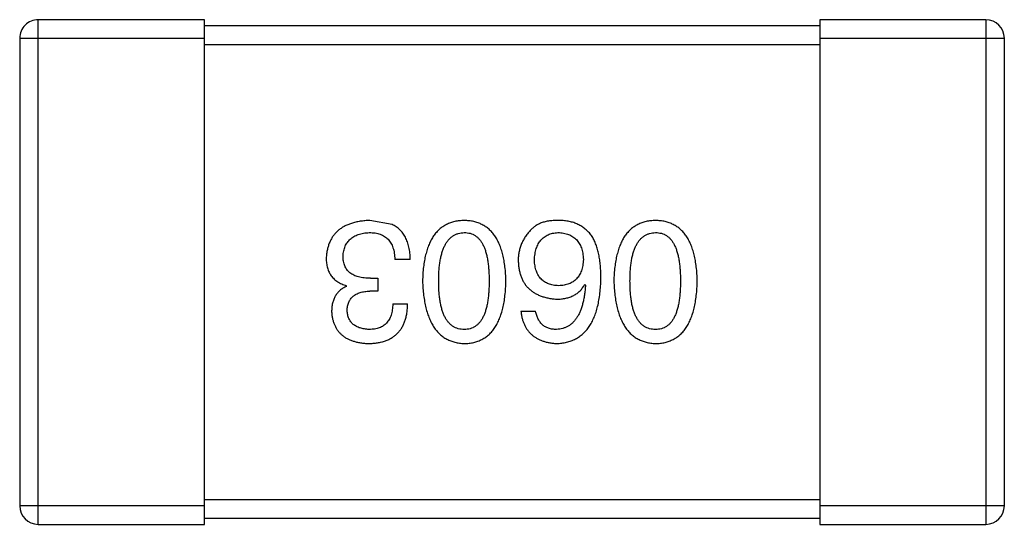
# Model space of a CAD drawing. Header units: inches. Extents: x -100 to 126, y -58 to 58.
# Tile 85 of 118: x 82.348 to 83.948, y 7.901 to 8.721. Entities that reach past the tile are written whole.
import ezdxf

# ---------------------------------------------------------------- set-up
doc = ezdxf.new("R2010")
doc.units = ezdxf.units.IN
doc.header["$LTSCALE"] = 1.21
doc.header["$MEASUREMENT"] = 0
doc.layers.get('0').update_dxf_attribs({"linetype": 'CONTINUOUS'})

msp = doc.modelspace()

# ---------------------------------------------------------------- linework, layer by layer
at = {"color": 7, "linetype": 'Continuous'}
for p, q in [((82.3785, 7.9008), (82.3785, 8.7208)), ((82.6485, 8.7208), (82.3785, 8.7208)), ((82.6485, 7.9008), (82.6485, 8.7208)), ((83.6485, 8.7208), (83.6485, 7.9008)), ((83.9185, 8.7208), (83.6485, 8.7208)), ((83.9185, 8.7208), (83.9185, 7.9008)), ((83.6485, 8.7108), (82.6485, 8.7108)), ((82.3485, 8.6908), (82.3485, 7.9308)), ((82.3485, 8.6908), (82.6485, 8.6908)), ((83.6485, 8.6908), (83.9485, 8.6908)), ((83.9485, 7.9308), (83.9485, 8.6908)), ((82.6485, 8.6808), (83.6485, 8.6808)), ((82.9537, 8.388), (82.9176, 8.3946)), ((82.9832, 8.3312), (82.958, 8.3312)), ((82.8794, 8.2875), (82.8794, 8.2886)), ((82.9187, 8.3006), (82.9307, 8.3006)), ((82.9307, 8.3006), (82.9307, 8.2798)), ((83.2667, 8.2908), (83.2678, 8.2897)), ((82.9307, 8.2798), (82.9176, 8.2798)), ((82.9548, 8.2591), (82.9788, 8.2591)), ((83.1629, 8.247), (83.1869, 8.247)), ((83.6485, 7.9408), (82.6485, 7.9408)), ((82.6485, 7.9308), (82.3485, 7.9308)), ((83.9485, 7.9308), (83.6485, 7.9308)), ((82.6485, 7.9108), (83.6485, 7.9108)), ((82.3785, 7.9008), (82.6485, 7.9008)), ((83.6485, 7.9008), (83.9185, 7.9008))]:
    msp.add_line(p, q, dxfattribs=at)
for centre, start, end in [((82.3785, 8.6908), 89.9999, 179.9999), ((83.9185, 8.6908), 359.9999, 89.9999), ((82.3785, 7.9308), 179.9999, 269.9999), ((83.9185, 7.9308), 269.9999, 359.9999)]:
    msp.add_arc(centre, 0.03, start, end, dxfattribs=at)
for points, knots in [([(82.9176, 8.3946), (82.9149, 8.3945), (82.9095, 8.3942), (82.9018, 8.3933), (82.8946, 8.3919), (82.8878, 8.39), (82.8816, 8.3878), (82.8759, 8.3851), (82.8706, 8.3819), (82.8659, 8.3783), (82.8617, 8.3742), (82.858, 8.3697), (82.8548, 8.3647), (82.8521, 8.3593), (82.8499, 8.3535), (82.8483, 8.3472), (82.8471, 8.3404), (82.8467, 8.3358), (82.8466, 8.3334)], [0, 0, 0, 0, 0.078078, 0.151942, 0.221594, 0.28726, 0.350176, 0.409768, 0.467648, 0.523784, 0.578904, 0.634014, 0.689819, 0.746826, 0.805875, 0.867063, 0.931764, 1, 1, 1, 1]), ([(82.9832, 8.3312), (82.9831, 8.333), (82.983, 8.3365), (82.9826, 8.3416), (82.9819, 8.3465), (82.981, 8.3511), (82.9799, 8.3555), (82.9786, 8.3597), (82.977, 8.3636), (82.9753, 8.3673), (82.9734, 8.3707), (82.9712, 8.3739), (82.9688, 8.3769), (82.9662, 8.3796), (82.9634, 8.3821), (82.9604, 8.3843), (82.9571, 8.3864), (82.9548, 8.3875), (82.9537, 8.388)], [0, 0, 0, 0, 0.078937, 0.154495, 0.226898, 0.296844, 0.363348, 0.427781, 0.48946, 0.549586, 0.607902, 0.664733, 0.720805, 0.776157, 0.831175, 0.886736, 0.943094, 1, 1, 1, 1]), ([(83.0709, 8.3946), (83.0682, 8.3945), (83.063, 8.3942), (83.0555, 8.393), (83.0485, 8.3909), (83.042, 8.3882), (83.036, 8.3846), (83.0304, 8.3803), (83.0254, 8.3753), (83.0209, 8.3694), (83.017, 8.3629), (83.0135, 8.3555), (83.0105, 8.3475), (83.008, 8.3387), (83.006, 8.3291), (83.0045, 8.3188), (83.0035, 8.3078), (83.0032, 8.3002), (83.0031, 8.2962)], [0, 0, 0, 0, 0.059134, 0.115603, 0.169236, 0.221572, 0.273254, 0.32474, 0.377319, 0.431815, 0.488555, 0.548609, 0.612242, 0.680182, 0.75251, 0.829782, 0.91231, 1, 1, 1, 1]), ([(83.1386, 8.2962), (83.1385, 8.3002), (83.1382, 8.3078), (83.1372, 8.3188), (83.1357, 8.3291), (83.1337, 8.3387), (83.1312, 8.3475), (83.1282, 8.3555), (83.1248, 8.3629), (83.1207, 8.3694), (83.1163, 8.3753), (83.1113, 8.3803), (83.1057, 8.3846), (83.0997, 8.3882), (83.0932, 8.3909), (83.0862, 8.393), (83.0787, 8.3942), (83.0735, 8.3945), (83.0709, 8.3946)], [0, 0, 0, 0, 0.087693, 0.170223, 0.247496, 0.319826, 0.387768, 0.451403, 0.511459, 0.568358, 0.622671, 0.675251, 0.726739, 0.778422, 0.830759, 0.884394, 0.940865, 1, 1, 1, 1]), ([(83.2274, 8.3946), (83.2246, 8.3946), (83.2192, 8.3947), (83.2114, 8.3941), (83.2042, 8.393), (83.1977, 8.3912), (83.1918, 8.3889), (83.1866, 8.3859), (83.182, 8.3824), (83.1795, 8.3796), (83.1782, 8.3782)], [0, 0, 0, 0, 0.156782, 0.301945, 0.436395, 0.561474, 0.678489, 0.78853, 0.894967, 1, 1, 1, 1]), ([(83.2788, 8.3684), (83.2773, 8.3704), (83.2743, 8.3743), (83.2691, 8.3795), (83.2634, 8.3839), (83.2572, 8.3876), (83.2505, 8.3906), (83.2432, 8.3927), (83.2355, 8.3941), (83.2301, 8.3944), (83.2274, 8.3946)], [0, 0, 0, 0, 0.125033, 0.246266, 0.36603, 0.485265, 0.606781, 0.732144, 0.862551, 1, 1, 1, 1]), ([(83.3817, 8.3946), (83.3791, 8.3945), (83.3739, 8.3942), (83.3664, 8.393), (83.3594, 8.3909), (83.3529, 8.3882), (83.3468, 8.3846), (83.3413, 8.3803), (83.3363, 8.3753), (83.3318, 8.3694), (83.3278, 8.3629), (83.3244, 8.3555), (83.3214, 8.3475), (83.3189, 8.3387), (83.3169, 8.3291), (83.3154, 8.3188), (83.3144, 8.3078), (83.3141, 8.3002), (83.314, 8.2962)], [0, 0, 0, 0, 0.059134, 0.115603, 0.169236, 0.221572, 0.273254, 0.32474, 0.377319, 0.431815, 0.488555, 0.548609, 0.612242, 0.680182, 0.75251, 0.829782, 0.91231, 1, 1, 1, 1]), ([(83.4495, 8.2962), (83.4493, 8.3002), (83.4491, 8.3078), (83.4481, 8.3188), (83.4466, 8.3291), (83.4446, 8.3387), (83.4421, 8.3475), (83.4391, 8.3555), (83.4356, 8.3629), (83.4316, 8.3694), (83.4272, 8.3753), (83.4221, 8.3803), (83.4166, 8.3846), (83.4106, 8.3882), (83.4041, 8.3909), (83.3971, 8.393), (83.3896, 8.3942), (83.3844, 8.3945), (83.3817, 8.3946)], [0, 0, 0, 0, 0.087693, 0.170223, 0.247496, 0.319826, 0.387768, 0.451403, 0.511459, 0.568358, 0.622671, 0.675251, 0.726739, 0.778422, 0.830759, 0.884394, 0.940865, 1, 1, 1, 1]), ([(82.8739, 8.3367), (82.874, 8.3381), (82.8742, 8.341), (82.875, 8.3451), (82.876, 8.349), (82.8773, 8.3526), (82.8789, 8.3559), (82.8808, 8.359), (82.8831, 8.3618), (82.8856, 8.3643), (82.8884, 8.3666), (82.8916, 8.3686), (82.895, 8.3703), (82.8987, 8.3718), (82.9028, 8.373), (82.9071, 8.3739), (82.9117, 8.3746), (82.9149, 8.3748), (82.9165, 8.3749)], [0, 0, 0, 0, 0.068514, 0.133941, 0.195994, 0.255362, 0.312994, 0.369441, 0.424687, 0.480522, 0.537148, 0.594801, 0.654411, 0.716817, 0.781981, 0.850498, 0.923306, 1, 1, 1, 1]), ([(82.9165, 8.3749), (82.9182, 8.3749), (82.9213, 8.3748), (82.9259, 8.3743), (82.9302, 8.3735), (82.9342, 8.3722), (82.938, 8.3707), (82.9413, 8.3689), (82.9444, 8.3666), (82.9472, 8.364), (82.9496, 8.3611), (82.9518, 8.3578), (82.9536, 8.3542), (82.9551, 8.3503), (82.9564, 8.346), (82.9572, 8.3414), (82.9578, 8.3364), (82.958, 8.333), (82.958, 8.3312)], [0, 0, 0, 0, 0.071272, 0.13882, 0.201858, 0.262757, 0.320043, 0.376709, 0.431462, 0.486034, 0.541209, 0.597703, 0.65589, 0.717768, 0.782056, 0.850407, 0.92277, 1, 1, 1, 1]), ([(83.0293, 8.2962), (83.0294, 8.2994), (83.0294, 8.3054), (83.0299, 8.3142), (83.0307, 8.3225), (83.0318, 8.3301), (83.0333, 8.3371), (83.035, 8.3435), (83.0371, 8.3494), (83.0396, 8.3546), (83.0423, 8.3593), (83.0454, 8.3633), (83.0488, 8.3668), (83.0526, 8.3697), (83.0567, 8.3719), (83.0611, 8.3736), (83.0659, 8.3746), (83.0692, 8.3748), (83.0709, 8.3749)], [0, 0, 0, 0, 0.094834, 0.184067, 0.267029, 0.344713, 0.417334, 0.484367, 0.546941, 0.604717, 0.65953, 0.710539, 0.759381, 0.806382, 0.853027, 0.900623, 0.949121, 1, 1, 1, 1]), ([(83.0709, 8.3749), (83.0725, 8.3749), (83.0757, 8.3747), (83.0803, 8.3738), (83.0847, 8.3723), (83.0886, 8.37), (83.0923, 8.3673), (83.0957, 8.3639), (83.0986, 8.3598), (83.1013, 8.3552), (83.1037, 8.3499), (83.1058, 8.3441), (83.1074, 8.3376), (83.1089, 8.3305), (83.11, 8.3228), (83.1107, 8.3145), (83.1112, 8.3056), (83.1113, 8.2994), (83.1113, 8.2962)], [0, 0, 0, 0, 0.049766, 0.097012, 0.143225, 0.188786, 0.235079, 0.282962, 0.333687, 0.387747, 0.445963, 0.508657, 0.576545, 0.649868, 0.72822, 0.812712, 0.903543, 1, 1, 1, 1]), ([(83.1782, 8.3782), (83.1766, 8.3765), (83.1735, 8.373), (83.1695, 8.3674), (83.1661, 8.3616), (83.1633, 8.3556), (83.1612, 8.3493), (83.1596, 8.3427), (83.1587, 8.3359), (83.1586, 8.3314), (83.1585, 8.329)], [0, 0, 0, 0, 0.129393, 0.255335, 0.378531, 0.500878, 0.622934, 0.746191, 0.87096, 1, 1, 1, 1]), ([(83.1848, 8.3301), (83.1849, 8.3318), (83.1851, 8.3352), (83.1858, 8.3401), (83.1867, 8.3446), (83.1879, 8.3488), (83.1893, 8.3528), (83.1911, 8.3564), (83.1931, 8.3597), (83.1954, 8.3626), (83.1979, 8.3653), (83.2007, 8.3677), (83.2038, 8.3697), (83.2071, 8.3714), (83.2107, 8.3728), (83.2146, 8.3738), (83.2187, 8.3745), (83.2216, 8.3748), (83.223, 8.3749)], [0, 0, 0, 0, 0.078863, 0.153308, 0.223539, 0.289857, 0.35341, 0.413572, 0.471721, 0.528235, 0.584279, 0.638781, 0.69466, 0.751251, 0.809198, 0.869697, 0.933318, 1, 1, 1, 1]), ([(83.223, 8.3749), (83.2246, 8.3749), (83.2277, 8.3747), (83.2322, 8.374), (83.2364, 8.3731), (83.2403, 8.3718), (83.244, 8.3703), (83.2473, 8.3683), (83.2504, 8.3661), (83.2531, 8.3634), (83.2556, 8.3606), (83.2577, 8.3573), (83.2597, 8.3538), (83.2612, 8.3499), (83.2625, 8.3457), (83.2635, 8.3411), (83.2642, 8.3363), (83.2644, 8.3329), (83.2645, 8.3312)], [0, 0, 0, 0, 0.070403, 0.137196, 0.200053, 0.260887, 0.31876, 0.37535, 0.430743, 0.485927, 0.541678, 0.598832, 0.657726, 0.719441, 0.783504, 0.851852, 0.923533, 1, 1, 1, 1]), ([(83.293, 8.3006), (83.2929, 8.3041), (83.2929, 8.311), (83.2921, 8.321), (83.2911, 8.3305), (83.2895, 8.3392), (83.2876, 8.3474), (83.2851, 8.355), (83.2822, 8.362), (83.2799, 8.3663), (83.2788, 8.3684)], [0, 0, 0, 0, 0.151498, 0.29521, 0.430242, 0.557137, 0.677306, 0.790845, 0.898111, 1, 1, 1, 1]), ([(83.3402, 8.2962), (83.3402, 8.2994), (83.3403, 8.3054), (83.3408, 8.3142), (83.3416, 8.3225), (83.3427, 8.3301), (83.3441, 8.3371), (83.3459, 8.3435), (83.348, 8.3494), (83.3504, 8.3546), (83.3532, 8.3593), (83.3563, 8.3633), (83.3597, 8.3668), (83.3635, 8.3697), (83.3676, 8.3719), (83.372, 8.3736), (83.3768, 8.3746), (83.38, 8.3748), (83.3817, 8.3749)], [0, 0, 0, 0, 0.094834, 0.184067, 0.267029, 0.344713, 0.417334, 0.484367, 0.546941, 0.604717, 0.65953, 0.710539, 0.759381, 0.806382, 0.853027, 0.900623, 0.949121, 1, 1, 1, 1]), ([(83.3817, 8.3749), (83.3834, 8.3749), (83.3866, 8.3747), (83.3912, 8.3738), (83.3955, 8.3723), (83.3995, 8.37), (83.4032, 8.3673), (83.4065, 8.3639), (83.4095, 8.3598), (83.4122, 8.3552), (83.4146, 8.3499), (83.4166, 8.3441), (83.4183, 8.3376), (83.4198, 8.3305), (83.4208, 8.3228), (83.4216, 8.3145), (83.4221, 8.3056), (83.4221, 8.2994), (83.4222, 8.2962)], [0, 0, 0, 0, 0.049766, 0.097012, 0.143225, 0.188786, 0.235079, 0.282962, 0.333687, 0.387747, 0.445963, 0.508657, 0.576545, 0.649868, 0.72822, 0.812712, 0.903543, 1, 1, 1, 1]), ([(82.9187, 8.3006), (82.9169, 8.3006), (82.9134, 8.3006), (82.9083, 8.3011), (82.9036, 8.3018), (82.8992, 8.3028), (82.8951, 8.304), (82.8914, 8.3056), (82.8881, 8.3074), (82.8851, 8.3096), (82.8824, 8.3119), (82.8801, 8.3147), (82.8782, 8.3176), (82.8766, 8.3209), (82.8754, 8.3244), (82.8745, 8.3283), (82.874, 8.3324), (82.8739, 8.3352), (82.8739, 8.3367)], [0, 0, 0, 0, 0.082495, 0.159728, 0.232496, 0.300725, 0.365163, 0.425859, 0.483728, 0.538892, 0.592921, 0.646195, 0.699968, 0.754746, 0.811387, 0.870806, 0.933482, 1, 1, 1, 1]), ([(82.8466, 8.3334), (82.8466, 8.332), (82.8466, 8.3292), (82.8471, 8.3251), (82.8476, 8.3212), (82.8486, 8.3175), (82.8497, 8.314), (82.8511, 8.3107), (82.8528, 8.3076), (82.8547, 8.3047), (82.8569, 8.3019), (82.8594, 8.2994), (82.8621, 8.2971), (82.865, 8.295), (82.8683, 8.2931), (82.8717, 8.2913), (82.8754, 8.2899), (82.878, 8.289), (82.8794, 8.2886)], [0, 0, 0, 0, 0.071215, 0.138707, 0.20396, 0.266995, 0.327734, 0.387609, 0.445602, 0.503345, 0.561136, 0.618597, 0.677672, 0.738255, 0.799989, 0.863961, 0.930555, 1, 1, 1, 1]), ([(83.1585, 8.329), (83.1587, 8.3267), (83.1589, 8.3221), (83.1599, 8.3155), (83.1613, 8.3093), (83.1631, 8.3034), (83.1654, 8.298), (83.1682, 8.2931), (83.1714, 8.2885), (83.1751, 8.2844), (83.1793, 8.2807), (83.1839, 8.2774), (83.1889, 8.2746), (83.1944, 8.2721), (83.2004, 8.2701), (83.2068, 8.2686), (83.2137, 8.2674), (83.2184, 8.2669), (83.2208, 8.2667)], [0, 0, 0, 0, 0.071527, 0.139094, 0.20346, 0.264939, 0.323904, 0.381383, 0.437591, 0.493343, 0.549401, 0.606085, 0.664838, 0.725424, 0.788712, 0.855452, 0.925772, 1, 1, 1, 1]), ([(83.2241, 8.2886), (83.2226, 8.2886), (83.2197, 8.2888), (83.2154, 8.2894), (83.2114, 8.2903), (83.2077, 8.2915), (83.2043, 8.293), (83.2011, 8.2949), (83.1983, 8.297), (83.1956, 8.2995), (83.1933, 8.3022), (83.1912, 8.3053), (83.1895, 8.3087), (83.1879, 8.3124), (83.1868, 8.3164), (83.1858, 8.3207), (83.1851, 8.3253), (83.1849, 8.3285), (83.1848, 8.3301)], [0, 0, 0, 0, 0.069884, 0.136529, 0.199638, 0.259844, 0.317774, 0.374356, 0.430026, 0.485148, 0.5409, 0.597889, 0.657472, 0.718614, 0.783613, 0.85129, 0.923712, 1, 1, 1, 1]), ([(83.2645, 8.3312), (83.2644, 8.3295), (83.2642, 8.3263), (83.2635, 8.3215), (83.2625, 8.3171), (83.2613, 8.313), (83.2597, 8.3092), (83.2579, 8.3057), (83.2558, 8.3026), (83.2534, 8.2997), (83.2507, 8.2972), (83.2477, 8.295), (83.2445, 8.2931), (83.241, 8.2916), (83.2371, 8.2903), (83.233, 8.2894), (83.2287, 8.2888), (83.2257, 8.2886), (83.2241, 8.2886)], [0, 0, 0, 0, 0.076072, 0.148369, 0.216753, 0.281358, 0.342792, 0.401604, 0.458929, 0.514444, 0.569818, 0.625343, 0.681554, 0.739608, 0.800134, 0.863477, 0.929547, 1, 1, 1, 1]), ([(83.0031, 8.2962), (83.0033, 8.2922), (83.0036, 8.2844), (83.0048, 8.2731), (83.0064, 8.2626), (83.0084, 8.2528), (83.0109, 8.2437), (83.014, 8.2354), (83.0175, 8.2279), (83.0215, 8.2211), (83.026, 8.2151), (83.031, 8.2098), (83.0364, 8.2053), (83.0424, 8.2016), (83.0488, 8.1987), (83.0557, 8.1965), (83.0631, 8.1951), (83.0682, 8.1947), (83.0709, 8.1946)], [0, 0, 0, 0, 0.088475, 0.171606, 0.249595, 0.322626, 0.391327, 0.455765, 0.516374, 0.573675, 0.628522, 0.681161, 0.732559, 0.783563, 0.83504, 0.887639, 0.942585, 1, 1, 1, 1]), ([(83.0709, 8.2175), (83.0692, 8.2176), (83.0659, 8.2177), (83.0611, 8.2186), (83.0567, 8.2202), (83.0526, 8.2223), (83.0489, 8.2252), (83.0454, 8.2286), (83.0423, 8.2326), (83.0395, 8.2373), (83.0371, 8.2425), (83.035, 8.2484), (83.0333, 8.2549), (83.0318, 8.262), (83.0307, 8.2697), (83.0299, 8.278), (83.0294, 8.2869), (83.0294, 8.2931), (83.0293, 8.2962)], [0, 0, 0, 0, 0.050604, 0.098688, 0.145699, 0.191791, 0.238625, 0.286717, 0.337546, 0.391814, 0.449755, 0.512106, 0.579685, 0.652048, 0.730262, 0.814146, 0.904281, 1, 1, 1, 1]), ([(83.0709, 8.1946), (83.0735, 8.1947), (83.0787, 8.1949), (83.0862, 8.1962), (83.0932, 8.1984), (83.0997, 8.2012), (83.1058, 8.2049), (83.1113, 8.2093), (83.1163, 8.2145), (83.1208, 8.2206), (83.1248, 8.2274), (83.1282, 8.2349), (83.1312, 8.2433), (83.1337, 8.2524), (83.1357, 8.2622), (83.1372, 8.2729), (83.1382, 8.2843), (83.1385, 8.2922), (83.1386, 8.2962)], [0, 0, 0, 0, 0.057911, 0.113262, 0.165956, 0.217443, 0.268511, 0.319665, 0.372, 0.426129, 0.483365, 0.543779, 0.607756, 0.676562, 0.749704, 0.827713, 0.911177, 1, 1, 1, 1]), ([(83.1113, 8.2962), (83.1113, 8.2931), (83.1112, 8.2869), (83.1107, 8.278), (83.11, 8.2697), (83.1089, 8.262), (83.1074, 8.2549), (83.1058, 8.2484), (83.1037, 8.2425), (83.1013, 8.2373), (83.0986, 8.2326), (83.0957, 8.2286), (83.0923, 8.2252), (83.0886, 8.2224), (83.0846, 8.2202), (83.0803, 8.2186), (83.0757, 8.2177), (83.0725, 8.2176), (83.0709, 8.2175)], [0, 0, 0, 0, 0.096452, 0.187278, 0.271765, 0.350519, 0.423437, 0.491321, 0.554011, 0.612224, 0.666281, 0.717003, 0.764884, 0.811423, 0.856783, 0.902993, 0.950236, 1, 1, 1, 1]), ([(83.2208, 8.1946), (83.2237, 8.1948), (83.2292, 8.1951), (83.2372, 8.1966), (83.2447, 8.1988), (83.2516, 8.2019), (83.258, 8.2057), (83.2639, 8.2105), (83.2693, 8.2159), (83.274, 8.2222), (83.2783, 8.2293), (83.282, 8.2371), (83.2852, 8.2458), (83.2878, 8.2552), (83.2899, 8.2654), (83.2914, 8.2765), (83.2926, 8.2883), (83.2928, 8.2964), (83.293, 8.3006)], [0, 0, 0, 0, 0.058957, 0.115262, 0.16907, 0.221312, 0.273147, 0.324961, 0.377649, 0.432026, 0.488925, 0.549039, 0.612912, 0.680653, 0.753056, 0.830314, 0.912483, 1, 1, 1, 1]), ([(83.2208, 8.2667), (83.2235, 8.2668), (83.2286, 8.2669), (83.2359, 8.268), (83.2426, 8.27), (83.2487, 8.2725), (83.2542, 8.276), (83.2591, 8.2801), (83.2633, 8.2851), (83.2656, 8.2889), (83.2667, 8.2908)], [0, 0, 0, 0, 0.144617, 0.279572, 0.40596, 0.526097, 0.64389, 0.760003, 0.877724, 1, 1, 1, 1]), ([(83.2678, 8.2897), (83.2676, 8.2868), (83.2672, 8.2814), (83.2662, 8.2734), (83.2649, 8.266), (83.2634, 8.2591), (83.2615, 8.2527), (83.2593, 8.2468), (83.2568, 8.2415), (83.254, 8.2367), (83.2509, 8.2324), (83.2475, 8.2287), (83.2438, 8.2254), (83.2398, 8.2228), (83.2355, 8.2206), (83.2309, 8.2191), (83.226, 8.2179), (83.2226, 8.2177), (83.2208, 8.2175)], [0, 0, 0, 0, 0.089218, 0.173709, 0.252753, 0.326963, 0.397099, 0.462534, 0.524018, 0.582178, 0.637235, 0.689955, 0.741228, 0.791618, 0.841661, 0.892925, 0.945259, 1, 1, 1, 1]), ([(83.314, 8.2962), (83.3141, 8.2922), (83.3145, 8.2844), (83.3156, 8.2731), (83.3172, 8.2626), (83.3193, 8.2528), (83.3218, 8.2437), (83.3248, 8.2354), (83.3284, 8.2279), (83.3324, 8.2211), (83.3369, 8.2151), (83.3418, 8.2098), (83.3473, 8.2053), (83.3533, 8.2016), (83.3597, 8.1987), (83.3666, 8.1965), (83.374, 8.1951), (83.3791, 8.1947), (83.3817, 8.1946)], [0, 0, 0, 0, 0.088475, 0.171606, 0.249595, 0.322626, 0.391327, 0.455765, 0.516374, 0.573675, 0.628522, 0.681161, 0.732559, 0.783563, 0.83504, 0.887639, 0.942585, 1, 1, 1, 1]), ([(83.3817, 8.2175), (83.38, 8.2176), (83.3768, 8.2177), (83.372, 8.2186), (83.3676, 8.2202), (83.3635, 8.2223), (83.3597, 8.2252), (83.3563, 8.2286), (83.3532, 8.2326), (83.3504, 8.2373), (83.348, 8.2425), (83.3459, 8.2484), (83.3441, 8.2549), (83.3427, 8.262), (83.3416, 8.2697), (83.3408, 8.278), (83.3403, 8.2869), (83.3402, 8.2931), (83.3402, 8.2962)], [0, 0, 0, 0, 0.050604, 0.098688, 0.145699, 0.191791, 0.238625, 0.286717, 0.337546, 0.391814, 0.449755, 0.512106, 0.579685, 0.652048, 0.730262, 0.814146, 0.904281, 1, 1, 1, 1]), ([(83.3817, 8.1946), (83.3844, 8.1947), (83.3896, 8.1949), (83.3971, 8.1962), (83.4041, 8.1984), (83.4106, 8.2012), (83.4166, 8.2049), (83.4221, 8.2093), (83.4272, 8.2145), (83.4316, 8.2206), (83.4356, 8.2274), (83.4391, 8.2349), (83.4421, 8.2433), (83.4446, 8.2524), (83.4466, 8.2622), (83.4481, 8.2729), (83.4491, 8.2843), (83.4493, 8.2922), (83.4495, 8.2962)], [0, 0, 0, 0, 0.057911, 0.113262, 0.165956, 0.217443, 0.268511, 0.319665, 0.372, 0.426129, 0.483365, 0.543779, 0.607756, 0.676562, 0.749704, 0.827713, 0.911177, 1, 1, 1, 1]), ([(83.4222, 8.2962), (83.4221, 8.2931), (83.4221, 8.2869), (83.4216, 8.278), (83.4208, 8.2697), (83.4198, 8.262), (83.4183, 8.2549), (83.4166, 8.2484), (83.4146, 8.2425), (83.4122, 8.2373), (83.4095, 8.2326), (83.4065, 8.2286), (83.4032, 8.2252), (83.3995, 8.2224), (83.3955, 8.2202), (83.3912, 8.2186), (83.3866, 8.2177), (83.3834, 8.2176), (83.3817, 8.2175)], [0, 0, 0, 0, 0.096452, 0.187278, 0.271765, 0.350519, 0.423437, 0.491321, 0.554011, 0.612224, 0.666281, 0.717003, 0.764884, 0.811423, 0.856783, 0.902993, 0.950236, 1, 1, 1, 1]), ([(82.8794, 8.2875), (82.8775, 8.2865), (82.8737, 8.2847), (82.8688, 8.281), (82.8646, 8.2766), (82.8611, 8.2717), (82.8585, 8.2661), (82.8566, 8.2599), (82.8555, 8.2531), (82.8554, 8.2484), (82.8553, 8.246)], [0, 0, 0, 0, 0.125227, 0.244792, 0.361427, 0.478215, 0.59667, 0.722058, 0.856314, 1, 1, 1, 1]), ([(82.8805, 8.2481), (82.8805, 8.2494), (82.8807, 8.2518), (82.8812, 8.2553), (82.882, 8.2586), (82.8831, 8.2616), (82.8845, 8.2644), (82.8862, 8.2669), (82.8881, 8.2693), (82.8903, 8.2714), (82.8927, 8.2733), (82.8955, 8.2749), (82.8985, 8.2763), (82.9018, 8.2775), (82.9054, 8.2784), (82.9092, 8.2792), (82.9133, 8.2797), (82.9162, 8.2798), (82.9176, 8.2798)], [0, 0, 0, 0, 0.067741, 0.131599, 0.192143, 0.249977, 0.306453, 0.361639, 0.416449, 0.471489, 0.527582, 0.584873, 0.644974, 0.70814, 0.77492, 0.845909, 0.920585, 1, 1, 1, 1]), ([(82.9154, 8.1946), (82.9179, 8.1947), (82.9228, 8.1948), (82.9299, 8.1958), (82.9366, 8.197), (82.9427, 8.1989), (82.9484, 8.2012), (82.9535, 8.2041), (82.9583, 8.2074), (82.9625, 8.2112), (82.9663, 8.2155), (82.9695, 8.2203), (82.9722, 8.2256), (82.9746, 8.2313), (82.9764, 8.2376), (82.9777, 8.2443), (82.9786, 8.2515), (82.9787, 8.2565), (82.9788, 8.2591)], [0, 0, 0, 0, 0.073232, 0.142595, 0.207997, 0.270074, 0.329156, 0.386529, 0.441846, 0.496976, 0.551877, 0.607941, 0.665637, 0.725446, 0.788542, 0.855101, 0.925196, 1, 1, 1, 1]), ([(82.9548, 8.2591), (82.9547, 8.2574), (82.9546, 8.2541), (82.954, 8.2494), (82.9532, 8.245), (82.9521, 8.2409), (82.9506, 8.2372), (82.9489, 8.2338), (82.947, 8.2307), (82.9447, 8.2279), (82.9422, 8.2254), (82.9393, 8.2233), (82.9362, 8.2215), (82.9328, 8.2201), (82.9291, 8.2189), (82.9252, 8.2181), (82.9209, 8.2176), (82.918, 8.2176), (82.9165, 8.2175)], [0, 0, 0, 0, 0.078134, 0.15164, 0.221358, 0.286689, 0.348614, 0.407697, 0.464247, 0.520153, 0.574432, 0.629291, 0.684538, 0.742032, 0.801329, 0.863637, 0.930123, 1, 1, 1, 1]), ([(82.8553, 8.246), (82.8555, 8.244), (82.8558, 8.2401), (82.8569, 8.2345), (82.8583, 8.2292), (82.8602, 8.2243), (82.8625, 8.2198), (82.8652, 8.2156), (82.8684, 8.2118), (82.872, 8.2084), (82.8759, 8.2054), (82.8804, 8.2027), (82.8852, 8.2004), (82.8904, 8.1986), (82.8961, 8.1969), (82.9022, 8.1958), (82.9087, 8.1949), (82.9131, 8.1947), (82.9154, 8.1946)], [0, 0, 0, 0, 0.067521, 0.132139, 0.193339, 0.252064, 0.309083, 0.364848, 0.420021, 0.475612, 0.532002, 0.589602, 0.649896, 0.712634, 0.778603, 0.848416, 0.922155, 1, 1, 1, 1]), ([(82.9165, 8.2175), (82.9151, 8.2176), (82.9125, 8.2177), (82.9086, 8.2182), (82.905, 8.2189), (82.9016, 8.2198), (82.8984, 8.2209), (82.8956, 8.2223), (82.8929, 8.2239), (82.8905, 8.2257), (82.8884, 8.2277), (82.8865, 8.23), (82.8848, 8.2325), (82.8835, 8.2352), (82.8823, 8.2381), (82.8815, 8.2413), (82.8808, 8.2446), (82.8806, 8.247), (82.8805, 8.2481)], [0, 0, 0, 0, 0.078051, 0.151197, 0.220412, 0.286742, 0.34933, 0.409464, 0.467368, 0.52298, 0.578639, 0.633998, 0.690142, 0.746855, 0.805868, 0.867776, 0.932345, 1, 1, 1, 1]), ([(83.1629, 8.247), (83.1632, 8.2451), (83.1636, 8.2412), (83.1649, 8.2355), (83.1665, 8.2302), (83.1685, 8.2253), (83.1708, 8.2208), (83.1735, 8.2166), (83.1766, 8.2127), (83.18, 8.2093), (83.1839, 8.2062), (83.1881, 8.2034), (83.1926, 8.201), (83.1976, 8.199), (83.2029, 8.1973), (83.2085, 8.196), (83.2146, 8.1951), (83.2187, 8.1948), (83.2208, 8.1946)], [0, 0, 0, 0, 0.06947, 0.136096, 0.199592, 0.260665, 0.319672, 0.377156, 0.433415, 0.489984, 0.546535, 0.604276, 0.663499, 0.725182, 0.788953, 0.855683, 0.926216, 1, 1, 1, 1]), ([(83.2208, 8.2175), (83.2186, 8.2176), (83.2142, 8.2177), (83.2081, 8.2192), (83.2027, 8.2215), (83.198, 8.2248), (83.1941, 8.229), (83.1909, 8.2342), (83.1884, 8.2403), (83.1875, 8.2447), (83.1869, 8.247)], [0, 0, 0, 0, 0.136586, 0.261496, 0.378089, 0.490612, 0.605522, 0.725767, 0.8561, 1, 1, 1, 1])]:
    msp.add_open_spline(points, degree=3, knots=knots, dxfattribs=at)

doc.saveas('drawing.dxf')
